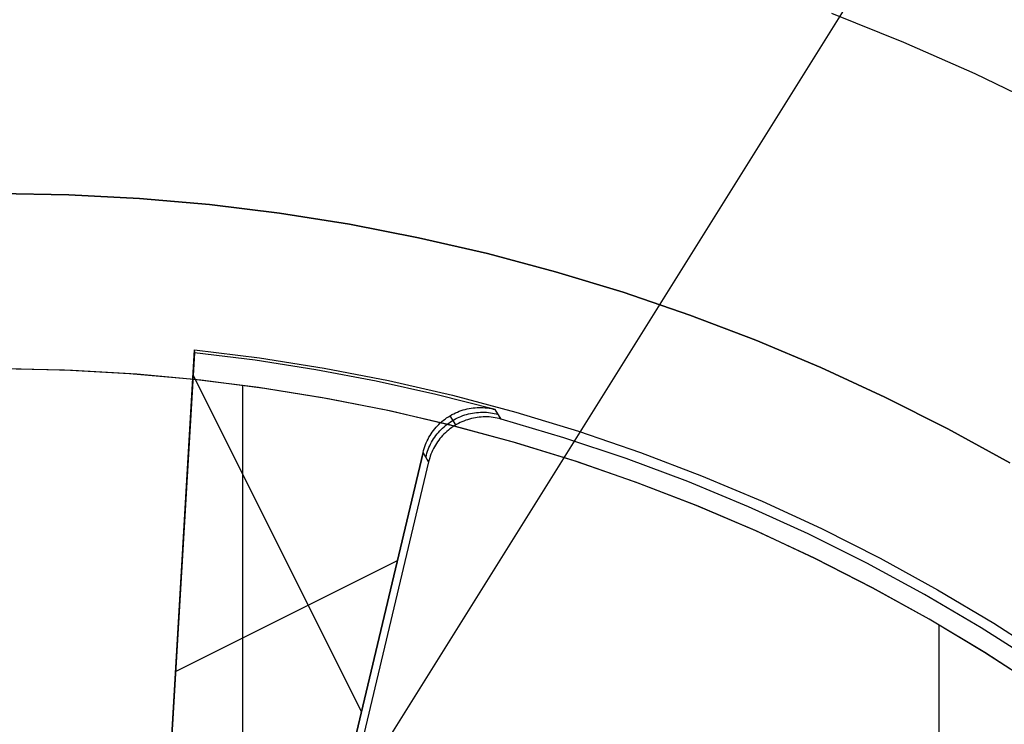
# Model space of a CAD drawing. Header units: millimetres. Extents: x 7986 to 9191, y -11326 to -10283.
# Tile 163 of 256: x 8589 to 8606, y -10640 to -10628. Entities that reach past the tile are written whole.
import ezdxf

# ---------------------------------------------------------------- set-up
doc = ezdxf.new("R2010")
doc.units = ezdxf.units.MM
doc.layers.add('BLANCO METALICO', color=7, linetype='Continuous', true_color=0xededed)
doc.layers.add('color', color=7, linetype='Continuous')
doc.layers.add('luz', color=7, linetype='Continuous')

msp = doc.modelspace()

# ---------------------------------------------------------------- linework, layer by layer
at = {"color": 7, "true_color": 0xffffff}
for p, q in [((8604.03, -10628.222, 23.059), (8602.795, -10627.725, 23.059)), ((8604.03, -10628.222, 23.059), (8602.795, -10627.725, 23.059)), ((8605.247, -10628.761, 23.059), (8604.03, -10628.222, 23.059)), ((8605.247, -10628.761, 23.059), (8604.03, -10628.222, 23.059)), ((8606.445, -10629.342, 23.059), (8605.247, -10628.761, 23.059)), ((8606.445, -10629.342, 23.059), (8605.247, -10628.761, 23.059))]:
    msp.add_line(p, q, dxfattribs=at)
at = {"layer": 'BLANCO METALICO'}
for p, q in [((8589.657, -10633.834, 162.581), (8588.546, -10633.812, 162.581)), ((8589.793, -10633.839, 156.581), (8588.691, -10633.812, 156.581)), ((8590.767, -10633.895, 162.581), (8589.657, -10633.834, 162.581)), ((8590.892, -10633.904, 156.581), (8589.793, -10633.839, 156.581)), ((8591.874, -10633.994, 162.581), (8590.767, -10633.895, 162.581)), ((8591.989, -10634.006, 156.581), (8590.892, -10633.904, 156.581)), ((8592.977, -10634.132, 162.581), (8591.874, -10633.994, 162.581)), ((8593.082, -10634.146, 156.581), (8591.989, -10634.006, 156.581)), ((8592.707, -10641.174, 162.581), (8592.707, -10634.095, 162.581)), ((8594.074, -10634.308, 162.581), (8592.977, -10634.132, 162.581)), ((8594.169, -10634.324, 156.581), (8593.082, -10634.146, 156.581)), ((8595.165, -10634.522, 162.581), (8594.074, -10634.308, 162.581)), ((8595.25, -10634.539, 156.581), (8594.169, -10634.324, 156.581)), ((8596.247, -10634.773, 162.581), (8595.165, -10634.522, 162.581)), ((8596.322, -10634.791, 156.581), (8595.25, -10634.539, 156.581)), ((8597.32, -10635.062, 162.581), (8596.247, -10634.773, 162.581)), ((8597.386, -10635.08, 156.581), (8596.322, -10634.791, 156.581)), ((8598.383, -10635.388, 162.581), (8597.32, -10635.062, 162.581)), ((8598.438, -10635.406, 156.581), (8597.386, -10635.08, 156.581)), ((8599.433, -10635.751, 162.581), (8598.383, -10635.388, 162.581)), ((8599.479, -10635.767, 156.581), (8598.438, -10635.406, 156.581)), ((8600.471, -10636.15, 162.581), (8599.433, -10635.751, 162.581)), ((8600.507, -10636.164, 156.581), (8599.479, -10635.767, 156.581)), ((8601.493, -10636.585, 162.581), (8600.471, -10636.15, 162.581)), ((8601.52, -10636.596, 156.581), (8600.507, -10636.164, 156.581)), ((8602.5, -10637.055, 162.581), (8601.493, -10636.585, 162.581)), ((8602.518, -10637.063, 156.581), (8601.52, -10636.596, 156.581)), ((8603.49, -10637.56, 162.581), (8602.5, -10637.055, 162.581)), ((8603.499, -10637.564, 156.581), (8602.518, -10637.063, 156.581)), ((8604.462, -10638.099, 162.581), (8603.49, -10637.56, 162.581)), ((8604.463, -10638.098, 156.581), (8603.499, -10637.564, 156.581)), ((8605.415, -10638.671, 162.581), (8604.462, -10638.099, 162.581)), ((8605.407, -10638.666, 156.581), (8604.463, -10638.098, 156.581)), ((8604.463, -10638.098, 162.581), (8604.463, -10638.098, 156.581)), ((8604.633, -10649.455, 156.581), (8604.633, -10638.197, 156.581)), ((8606.332, -10639.265, 156.581), (8605.407, -10638.666, 156.581)), ((8606.347, -10639.276, 162.581), (8605.415, -10638.671, 162.581))]:
    msp.add_line(p, q, dxfattribs=at)
at = {"layer": 'color', "color": 254, "true_color": 0xcad1ee}
for p, q in [((8589.731, -10630.83, 4.359), (8588.523, -10630.807, 4.359)), ((8588.523, -10630.807, 12.659), (8589.731, -10630.83, 12.659)), ((8589.731, -10630.83, 4.359), (8588.523, -10630.807, 4.359)), ((8588.523, -10630.807, 12.659), (8589.731, -10630.83, 12.659)), ((8589.731, -10630.83, 8.509), (8588.523, -10630.807, 8.509)), ((8590.938, -10630.894, 4.359), (8589.731, -10630.83, 4.359)), ((8589.731, -10630.83, 12.659), (8590.938, -10630.894, 12.659)), ((8590.938, -10630.894, 4.359), (8589.731, -10630.83, 4.359)), ((8589.731, -10630.83, 12.659), (8590.938, -10630.894, 12.659)), ((8590.938, -10630.894, 8.509), (8589.731, -10630.83, 8.509)), ((8592.141, -10631, 4.359), (8590.938, -10630.894, 4.359)), ((8590.938, -10630.894, 12.659), (8592.141, -10631, 12.659)), ((8592.141, -10631, 4.359), (8590.938, -10630.894, 4.359)), ((8590.938, -10630.894, 12.659), (8592.141, -10631, 12.659)), ((8592.141, -10631, 8.509), (8590.938, -10630.894, 8.509)), ((8593.34, -10631.148, 4.359), (8592.141, -10631, 4.359)), ((8592.141, -10631, 12.659), (8593.34, -10631.148, 12.659)), ((8593.34, -10631.148, 4.359), (8592.141, -10631, 4.359)), ((8592.141, -10631, 12.659), (8593.34, -10631.148, 12.659)), ((8593.34, -10631.148, 8.509), (8592.141, -10631, 8.509)), ((8594.534, -10631.336, 4.359), (8593.34, -10631.148, 4.359)), ((8593.34, -10631.148, 12.659), (8594.534, -10631.336, 12.659)), ((8594.534, -10631.336, 4.359), (8593.34, -10631.148, 4.359)), ((8593.34, -10631.148, 12.659), (8594.534, -10631.336, 12.659)), ((8594.534, -10631.336, 8.509), (8593.34, -10631.148, 8.509)), ((8595.72, -10631.566, 4.359), (8594.534, -10631.336, 4.359)), ((8594.534, -10631.336, 12.659), (8595.72, -10631.566, 12.659)), ((8595.72, -10631.566, 4.359), (8594.534, -10631.336, 4.359)), ((8594.534, -10631.336, 12.659), (8595.72, -10631.566, 12.659)), ((8595.72, -10631.566, 8.509), (8594.534, -10631.336, 8.509)), ((8596.897, -10631.837, 4.359), (8595.72, -10631.566, 4.359)), ((8595.72, -10631.566, 12.659), (8596.897, -10631.837, 12.659)), ((8596.897, -10631.837, 4.359), (8595.72, -10631.566, 4.359)), ((8595.72, -10631.566, 12.659), (8596.897, -10631.837, 12.659)), ((8596.897, -10631.837, 8.509), (8595.72, -10631.566, 8.509)), ((8598.065, -10632.148, 4.359), (8596.897, -10631.837, 4.359)), ((8596.897, -10631.837, 12.659), (8598.065, -10632.148, 12.659)), ((8598.065, -10632.148, 4.359), (8596.897, -10631.837, 4.359)), ((8596.897, -10631.837, 12.659), (8598.065, -10632.148, 12.659)), ((8598.065, -10632.148, 8.509), (8596.897, -10631.837, 8.509)), ((8599.221, -10632.499, 4.359), (8598.065, -10632.148, 4.359)), ((8598.065, -10632.148, 12.659), (8599.221, -10632.499, 12.659)), ((8599.221, -10632.499, 4.359), (8598.065, -10632.148, 4.359)), ((8598.065, -10632.148, 12.659), (8599.221, -10632.499, 12.659)), ((8599.221, -10632.499, 8.509), (8598.065, -10632.148, 8.509)), ((8600.364, -10632.89, 4.359), (8599.221, -10632.499, 4.359)), ((8599.221, -10632.499, 12.659), (8600.364, -10632.89, 12.659)), ((8600.364, -10632.89, 4.359), (8599.221, -10632.499, 4.359)), ((8599.221, -10632.499, 12.659), (8600.364, -10632.89, 12.659)), ((8600.364, -10632.89, 8.509), (8599.221, -10632.499, 8.509)), ((8601.493, -10633.32, 4.359), (8600.364, -10632.89, 4.359)), ((8600.364, -10632.89, 12.659), (8601.493, -10633.32, 12.659)), ((8601.493, -10633.32, 4.359), (8600.364, -10632.89, 4.359)), ((8600.364, -10632.89, 12.659), (8601.493, -10633.32, 12.659)), ((8601.493, -10633.32, 8.509), (8600.364, -10632.89, 8.509)), ((8602.607, -10633.789, 4.359), (8601.493, -10633.32, 4.359)), ((8601.493, -10633.32, 12.659), (8602.607, -10633.789, 12.659)), ((8602.607, -10633.789, 4.359), (8601.493, -10633.32, 4.359)), ((8601.493, -10633.32, 12.659), (8602.607, -10633.789, 12.659)), ((8602.607, -10633.789, 8.509), (8601.493, -10633.32, 8.509)), ((8591.34, -10642.684, 12.659), (8591.883, -10633.487, 12.659)), ((8591.34, -10642.684, 12.659), (8591.883, -10633.487, 12.659)), ((8591.882, -10633.513, 11.159), (8591.342, -10642.658, 11.159)), ((8591.88, -10633.539, 9.659), (8591.343, -10642.632, 9.659)), ((8591.88, -10633.539, 9.659), (8591.343, -10642.632, 9.659)), ((8591.88, -10633.539, 9.659), (8591.883, -10633.487, 12.659)), ((8591.88, -10633.539, 9.659), (8591.883, -10633.487, 12.659)), ((8592.922, -10633.666, 9.659), (8591.88, -10633.539, 9.659)), ((8592.922, -10633.666, 9.659), (8591.88, -10633.539, 9.659)), ((8591.883, -10633.487, 12.659), (8592.997, -10633.624, 12.659)), ((8591.883, -10633.487, 12.659), (8592.997, -10633.624, 12.659)), ((8593.96, -10633.827, 9.659), (8592.922, -10633.666, 9.659)), ((8593.96, -10633.827, 9.659), (8592.922, -10633.666, 9.659)), ((8592.997, -10633.624, 12.659), (8594.105, -10633.799, 12.659)), ((8592.997, -10633.624, 12.659), (8594.105, -10633.799, 12.659)), ((8594.741, -10639.676, 9.659), (8591.858, -10633.921, 9.659)), ((8594.991, -10634.021, 9.659), (8593.96, -10633.827, 9.659)), ((8594.991, -10634.021, 9.659), (8593.96, -10633.827, 9.659)), ((8594.105, -10633.799, 12.659), (8595.206, -10634.013, 12.659)), ((8594.105, -10633.799, 12.659), (8595.206, -10634.013, 12.659)), ((8603.704, -10634.296, 4.359), (8602.607, -10633.789, 4.359)), ((8602.607, -10633.789, 12.659), (8603.704, -10634.296, 12.659)), ((8603.704, -10634.296, 4.359), (8602.607, -10633.789, 4.359)), ((8602.607, -10633.789, 12.659), (8603.704, -10634.296, 12.659)), ((8603.704, -10634.296, 8.509), (8602.607, -10633.789, 8.509)), ((8596.016, -10634.249, 9.659), (8594.991, -10634.021, 9.659)), ((8596.016, -10634.249, 9.659), (8594.991, -10634.021, 9.659)), ((8595.206, -10634.013, 12.659), (8596.299, -10634.264, 12.659)), ((8595.206, -10634.013, 12.659), (8596.299, -10634.264, 12.659)), ((8597.033, -10634.509, 9.659), (8596.016, -10634.249, 9.659)), ((8597.033, -10634.509, 9.659), (8596.016, -10634.249, 9.659)), ((8596.299, -10634.264, 12.659), (8597.383, -10634.553, 12.659)), ((8596.299, -10634.264, 12.659), (8597.383, -10634.553, 12.659)), ((8604.782, -10634.84, 4.359), (8603.704, -10634.296, 4.359)), ((8603.704, -10634.296, 12.659), (8604.782, -10634.84, 12.659)), ((8604.782, -10634.84, 4.359), (8603.704, -10634.296, 4.359)), ((8603.704, -10634.296, 12.659), (8604.782, -10634.84, 12.659)), ((8604.782, -10634.84, 8.509), (8603.704, -10634.296, 8.509)), ((8596.259, -10634.614, 9.659), (8596.289, -10634.596, 9.659)), ((8596.259, -10634.614, 9.659), (8596.289, -10634.596, 9.659)), ((8596.289, -10634.596, 9.659), (8596.32, -10634.58, 9.659)), ((8596.289, -10634.596, 9.659), (8596.32, -10634.58, 9.659)), ((8596.32, -10634.58, 9.659), (8596.352, -10634.565, 9.659)), ((8596.32, -10634.58, 9.659), (8596.352, -10634.565, 9.659)), ((8596.352, -10634.565, 9.659), (8596.383, -10634.551, 9.659)), ((8596.352, -10634.565, 9.659), (8596.383, -10634.551, 9.659)), ((8596.383, -10634.551, 9.659), (8596.416, -10634.538, 9.659)), ((8596.383, -10634.551, 9.659), (8596.416, -10634.538, 9.659)), ((8596.416, -10634.538, 9.659), (8596.449, -10634.527, 9.659)), ((8596.416, -10634.538, 9.659), (8596.449, -10634.527, 9.659)), ((8596.449, -10634.527, 9.659), (8596.482, -10634.516, 9.659)), ((8596.449, -10634.527, 9.659), (8596.482, -10634.516, 9.659)), ((8596.477, -10634.613, 5.956), (8596.509, -10634.602, 5.956)), ((8596.482, -10634.516, 9.659), (8596.515, -10634.507, 9.659)), ((8596.482, -10634.516, 9.659), (8596.515, -10634.507, 9.659)), ((8596.509, -10634.602, 5.956), (8596.542, -10634.592, 5.956)), ((8596.515, -10634.507, 9.659), (8596.549, -10634.498, 9.659)), ((8596.515, -10634.507, 9.659), (8596.549, -10634.498, 9.659)), ((8596.542, -10634.592, 5.956), (8596.575, -10634.584, 5.957)), ((8596.549, -10634.498, 9.659), (8596.584, -10634.491, 9.659)), ((8596.549, -10634.498, 9.659), (8596.584, -10634.491, 9.659)), ((8596.575, -10634.584, 5.957), (8596.608, -10634.576, 5.957)), ((8596.584, -10634.491, 9.659), (8596.618, -10634.485, 9.659)), ((8596.584, -10634.491, 9.659), (8596.618, -10634.485, 9.659)), ((8596.608, -10634.576, 5.957), (8596.642, -10634.569, 5.957)), ((8596.618, -10634.485, 9.659), (8596.652, -10634.481, 9.659)), ((8596.618, -10634.485, 9.659), (8596.652, -10634.481, 9.659)), ((8596.642, -10634.569, 5.957), (8596.676, -10634.564, 5.958)), ((8596.652, -10634.481, 9.659), (8596.687, -10634.477, 9.659)), ((8596.652, -10634.481, 9.659), (8596.687, -10634.477, 9.659)), ((8596.676, -10634.564, 5.958), (8596.71, -10634.56, 5.958)), ((8596.687, -10634.477, 9.659), (8596.722, -10634.475, 9.659)), ((8596.687, -10634.477, 9.659), (8596.722, -10634.475, 9.659)), ((8596.71, -10634.56, 5.958), (8596.744, -10634.557, 5.958)), ((8596.722, -10634.475, 9.659), (8596.757, -10634.474, 9.659)), ((8596.722, -10634.475, 9.659), (8596.757, -10634.474, 9.659)), ((8596.744, -10634.557, 5.958), (8596.778, -10634.555, 5.959)), ((8596.757, -10634.474, 9.659), (8596.792, -10634.474, 9.659)), ((8596.757, -10634.474, 9.659), (8596.792, -10634.474, 9.659)), ((8596.778, -10634.555, 5.959), (8596.812, -10634.554, 5.959)), ((8596.792, -10634.474, 9.659), (8596.827, -10634.476, 9.659)), ((8596.792, -10634.474, 9.659), (8596.827, -10634.476, 9.659)), ((8596.812, -10634.554, 5.959), (8596.846, -10634.554, 5.96)), ((8596.827, -10634.476, 9.659), (8596.861, -10634.478, 9.659)), ((8596.827, -10634.476, 9.659), (8596.861, -10634.478, 9.659)), ((8596.846, -10634.554, 5.96), (8596.88, -10634.556, 5.96)), ((8596.861, -10634.478, 9.659), (8596.896, -10634.482, 9.659)), ((8596.861, -10634.478, 9.659), (8596.896, -10634.482, 9.659)), ((8596.88, -10634.556, 5.96), (8596.914, -10634.559, 5.96)), ((8596.896, -10634.482, 9.659), (8596.93, -10634.487, 9.659)), ((8596.896, -10634.482, 9.659), (8596.93, -10634.487, 9.659)), ((8596.914, -10634.559, 5.96), (8596.948, -10634.563, 5.961)), ((8596.93, -10634.487, 9.659), (8596.965, -10634.493, 9.659)), ((8596.93, -10634.487, 9.659), (8596.965, -10634.493, 9.659)), ((8596.948, -10634.563, 5.961), (8596.982, -10634.568, 5.962)), ((8596.965, -10634.493, 9.659), (8596.999, -10634.501, 9.659)), ((8596.965, -10634.493, 9.659), (8596.999, -10634.501, 9.659)), ((8596.982, -10634.568, 5.962), (8597.016, -10634.574, 5.962)), ((8596.999, -10634.501, 9.659), (8597.033, -10634.509, 9.659)), ((8596.999, -10634.501, 9.659), (8597.033, -10634.509, 9.659)), ((8597.016, -10634.574, 5.962), (8597.049, -10634.581, 5.963)), ((8597.131, -10634.671, 2.259), (8597.033, -10634.509, 9.659)), ((8597.131, -10634.671, 2.259), (8597.033, -10634.509, 9.659)), ((8597.049, -10634.581, 5.963), (8597.082, -10634.59, 5.963)), ((8597.383, -10634.553, 12.659), (8598.457, -10634.879, 12.659)), ((8597.383, -10634.553, 12.659), (8598.457, -10634.879, 12.659)), ((8596.042, -10634.787, 9.659), (8596.066, -10634.763, 9.659)), ((8596.042, -10634.787, 9.659), (8596.066, -10634.763, 9.659)), ((8596.066, -10634.763, 9.659), (8596.091, -10634.738, 9.659)), ((8596.066, -10634.763, 9.659), (8596.091, -10634.738, 9.659)), ((8596.091, -10634.738, 9.659), (8596.117, -10634.715, 9.659)), ((8596.091, -10634.738, 9.659), (8596.117, -10634.715, 9.659)), ((8596.117, -10634.715, 9.659), (8596.144, -10634.693, 9.659)), ((8596.117, -10634.715, 9.659), (8596.144, -10634.693, 9.659)), ((8596.144, -10634.693, 9.659), (8596.172, -10634.672, 9.659)), ((8596.144, -10634.693, 9.659), (8596.172, -10634.672, 9.659)), ((8596.172, -10634.672, 9.659), (8596.2, -10634.651, 9.659)), ((8596.172, -10634.672, 9.659), (8596.2, -10634.651, 9.659)), ((8596.181, -10634.781, 5.956), (8596.208, -10634.76, 5.956)), ((8596.2, -10634.651, 9.659), (8596.229, -10634.632, 9.659)), ((8596.2, -10634.651, 9.659), (8596.229, -10634.632, 9.659)), ((8596.208, -10634.76, 5.956), (8596.236, -10634.74, 5.956)), ((8596.229, -10634.632, 9.659), (8596.259, -10634.614, 9.659)), ((8596.229, -10634.632, 9.659), (8596.259, -10634.614, 9.659)), ((8596.236, -10634.74, 5.956), (8596.264, -10634.721, 5.956)), ((8596.355, -10634.773, 2.259), (8596.259, -10634.614, 9.659)), ((8596.264, -10634.721, 5.956), (8596.293, -10634.702, 5.956)), ((8596.293, -10634.702, 5.956), (8596.322, -10634.685, 5.956)), ((8596.322, -10634.685, 5.956), (8596.352, -10634.668, 5.956)), ((8596.37, -10634.764, 2.259), (8596.341, -10634.782, 2.259)), ((8596.37, -10634.764, 2.259), (8596.341, -10634.782, 2.259)), ((8596.352, -10634.668, 5.956), (8596.383, -10634.653, 5.956)), ((8596.4, -10634.748, 2.259), (8596.37, -10634.764, 2.259)), ((8596.4, -10634.748, 2.259), (8596.37, -10634.764, 2.259)), ((8596.383, -10634.653, 5.956), (8596.414, -10634.639, 5.956)), ((8596.431, -10634.733, 2.259), (8596.4, -10634.748, 2.259)), ((8596.431, -10634.733, 2.259), (8596.4, -10634.748, 2.259)), ((8596.414, -10634.639, 5.956), (8596.445, -10634.625, 5.956)), ((8596.462, -10634.718, 2.259), (8596.431, -10634.733, 2.259)), ((8596.462, -10634.718, 2.259), (8596.431, -10634.733, 2.259)), ((8596.445, -10634.625, 5.956), (8596.477, -10634.613, 5.956)), ((8596.494, -10634.705, 2.259), (8596.462, -10634.718, 2.259)), ((8596.494, -10634.705, 2.259), (8596.462, -10634.718, 2.259)), ((8596.526, -10634.693, 2.259), (8596.494, -10634.705, 2.259)), ((8596.526, -10634.693, 2.259), (8596.494, -10634.705, 2.259)), ((8596.558, -10634.682, 2.259), (8596.526, -10634.693, 2.259)), ((8596.558, -10634.682, 2.259), (8596.526, -10634.693, 2.259)), ((8596.591, -10634.672, 2.259), (8596.558, -10634.682, 2.259)), ((8596.591, -10634.672, 2.259), (8596.558, -10634.682, 2.259)), ((8596.624, -10634.663, 2.259), (8596.591, -10634.672, 2.259)), ((8596.624, -10634.663, 2.259), (8596.591, -10634.672, 2.259)), ((8596.657, -10634.656, 2.259), (8596.624, -10634.663, 2.259)), ((8596.657, -10634.656, 2.259), (8596.624, -10634.663, 2.259)), ((8596.691, -10634.649, 2.259), (8596.657, -10634.656, 2.259)), ((8596.691, -10634.649, 2.259), (8596.657, -10634.656, 2.259)), ((8596.725, -10634.644, 2.259), (8596.691, -10634.649, 2.259)), ((8596.725, -10634.644, 2.259), (8596.691, -10634.649, 2.259)), ((8596.758, -10634.64, 2.259), (8596.725, -10634.644, 2.259)), ((8596.758, -10634.64, 2.259), (8596.725, -10634.644, 2.259)), ((8596.793, -10634.637, 2.259), (8596.758, -10634.64, 2.259)), ((8596.793, -10634.637, 2.259), (8596.758, -10634.64, 2.259)), ((8596.827, -10634.635, 2.259), (8596.793, -10634.637, 2.259)), ((8596.827, -10634.635, 2.259), (8596.793, -10634.637, 2.259)), ((8596.861, -10634.634, 2.259), (8596.827, -10634.635, 2.259)), ((8596.861, -10634.634, 2.259), (8596.827, -10634.635, 2.259)), ((8596.895, -10634.635, 2.259), (8596.861, -10634.634, 2.259)), ((8596.895, -10634.635, 2.259), (8596.861, -10634.634, 2.259)), ((8596.929, -10634.636, 2.259), (8596.895, -10634.635, 2.259)), ((8596.929, -10634.636, 2.259), (8596.895, -10634.635, 2.259)), ((8596.963, -10634.639, 2.259), (8596.929, -10634.636, 2.259)), ((8596.963, -10634.639, 2.259), (8596.929, -10634.636, 2.259)), ((8596.997, -10634.643, 2.259), (8596.963, -10634.639, 2.259)), ((8596.997, -10634.643, 2.259), (8596.963, -10634.639, 2.259)), ((8597.031, -10634.648, 2.259), (8596.997, -10634.643, 2.259)), ((8597.031, -10634.648, 2.259), (8596.997, -10634.643, 2.259)), ((8597.065, -10634.655, 2.259), (8597.031, -10634.648, 2.259)), ((8597.065, -10634.655, 2.259), (8597.031, -10634.648, 2.259)), ((8597.098, -10634.662, 2.259), (8597.065, -10634.655, 2.259)), ((8597.098, -10634.662, 2.259), (8597.065, -10634.655, 2.259)), ((8597.131, -10634.671, 2.259), (8597.098, -10634.662, 2.259)), ((8597.131, -10634.671, 2.259), (8597.098, -10634.662, 2.259)), ((8598.209, -10634.991, 2.259), (8597.131, -10634.671, 2.259)), ((8598.209, -10634.991, 2.259), (8597.131, -10634.671, 2.259)), ((8595.915, -10634.953, 9.659), (8595.934, -10634.924, 9.659)), ((8595.915, -10634.953, 9.659), (8595.934, -10634.924, 9.659)), ((8595.934, -10634.924, 9.659), (8595.953, -10634.895, 9.659)), ((8595.934, -10634.924, 9.659), (8595.953, -10634.895, 9.659)), ((8595.953, -10634.895, 9.659), (8595.974, -10634.867, 9.659)), ((8595.953, -10634.895, 9.659), (8595.974, -10634.867, 9.659)), ((8595.974, -10634.867, 9.659), (8595.996, -10634.84, 9.659)), ((8595.974, -10634.867, 9.659), (8595.996, -10634.84, 9.659)), ((8595.996, -10634.84, 9.659), (8596.018, -10634.813, 9.659)), ((8595.996, -10634.84, 9.659), (8596.018, -10634.813, 9.659)), ((8596.016, -10634.954, 5.958), (8596.037, -10634.927, 5.957)), ((8596.018, -10634.813, 9.659), (8596.042, -10634.787, 9.659)), ((8596.018, -10634.813, 9.659), (8596.042, -10634.787, 9.659)), ((8596.037, -10634.927, 5.957), (8596.059, -10634.901, 5.957)), ((8596.059, -10634.901, 5.957), (8596.082, -10634.875, 5.957)), ((8596.082, -10634.875, 5.957), (8596.106, -10634.85, 5.956)), ((8596.106, -10634.85, 5.956), (8596.13, -10634.827, 5.956)), ((8596.13, -10634.827, 5.956), (8596.155, -10634.804, 5.956)), ((8596.153, -10634.93, 2.259), (8596.13, -10634.955, 2.259)), ((8596.153, -10634.93, 2.259), (8596.13, -10634.955, 2.259)), ((8596.178, -10634.906, 2.259), (8596.153, -10634.93, 2.259)), ((8596.178, -10634.906, 2.259), (8596.153, -10634.93, 2.259)), ((8596.155, -10634.804, 5.956), (8596.181, -10634.781, 5.956)), ((8596.203, -10634.883, 2.259), (8596.178, -10634.906, 2.259)), ((8596.203, -10634.883, 2.259), (8596.178, -10634.906, 2.259)), ((8596.229, -10634.861, 2.259), (8596.203, -10634.883, 2.259)), ((8596.229, -10634.861, 2.259), (8596.203, -10634.883, 2.259)), ((8596.256, -10634.84, 2.259), (8596.229, -10634.861, 2.259)), ((8596.256, -10634.84, 2.259), (8596.229, -10634.861, 2.259)), ((8596.284, -10634.819, 2.259), (8596.256, -10634.84, 2.259)), ((8596.284, -10634.819, 2.259), (8596.256, -10634.84, 2.259)), ((8596.312, -10634.8, 2.259), (8596.284, -10634.819, 2.259)), ((8596.312, -10634.8, 2.259), (8596.284, -10634.819, 2.259)), ((8596.341, -10634.782, 2.259), (8596.312, -10634.8, 2.259)), ((8596.341, -10634.782, 2.259), (8596.312, -10634.8, 2.259)), ((8598.457, -10634.879, 12.659), (8599.518, -10635.242, 12.659)), ((8598.457, -10634.879, 12.659), (8599.518, -10635.242, 12.659)), ((8605.841, -10635.422, 4.359), (8604.782, -10634.84, 4.359)), ((8604.782, -10634.84, 12.659), (8605.841, -10635.422, 12.659)), ((8605.841, -10635.422, 4.359), (8604.782, -10634.84, 4.359)), ((8604.782, -10634.84, 12.659), (8605.841, -10635.422, 12.659)), ((8605.841, -10635.422, 8.509), (8604.782, -10634.84, 8.509)), ((8595.826, -10635.142, 9.659), (8595.838, -10635.109, 9.659)), ((8595.826, -10635.142, 9.659), (8595.838, -10635.109, 9.659)), ((8595.838, -10635.109, 9.659), (8595.851, -10635.077, 9.659)), ((8595.838, -10635.109, 9.659), (8595.851, -10635.077, 9.659)), ((8595.851, -10635.077, 9.659), (8595.865, -10635.045, 9.659)), ((8595.851, -10635.077, 9.659), (8595.865, -10635.045, 9.659)), ((8595.865, -10635.045, 9.659), (8595.881, -10635.014, 9.659)), ((8595.865, -10635.045, 9.659), (8595.881, -10635.014, 9.659)), ((8595.881, -10635.014, 9.659), (8595.897, -10634.984, 9.659)), ((8595.881, -10635.014, 9.659), (8595.897, -10634.984, 9.659)), ((8595.897, -10634.984, 9.659), (8595.915, -10634.953, 9.659)), ((8595.897, -10634.984, 9.659), (8595.915, -10634.953, 9.659)), ((8595.911, -10635.129, 5.96), (8595.926, -10635.099, 5.96)), ((8595.926, -10635.099, 5.96), (8595.942, -10635.068, 5.959)), ((8595.942, -10635.068, 5.959), (8595.959, -10635.039, 5.959)), ((8595.959, -10635.039, 5.959), (8595.977, -10635.01, 5.958)), ((8595.977, -10635.01, 5.958), (8595.996, -10634.982, 5.958)), ((8595.996, -10634.982, 5.958), (8596.016, -10634.954, 5.958)), ((8596.025, -10635.09, 2.259), (8596.007, -10635.119, 2.259)), ((8596.025, -10635.09, 2.259), (8596.007, -10635.119, 2.259)), ((8596.044, -10635.061, 2.259), (8596.025, -10635.09, 2.259)), ((8596.044, -10635.061, 2.259), (8596.025, -10635.09, 2.259)), ((8596.064, -10635.033, 2.259), (8596.044, -10635.061, 2.259)), ((8596.064, -10635.033, 2.259), (8596.044, -10635.061, 2.259)), ((8596.085, -10635.006, 2.259), (8596.064, -10635.033, 2.259)), ((8596.085, -10635.006, 2.259), (8596.064, -10635.033, 2.259)), ((8596.107, -10634.98, 2.259), (8596.085, -10635.006, 2.259)), ((8596.107, -10634.98, 2.259), (8596.085, -10635.006, 2.259)), ((8596.13, -10634.955, 2.259), (8596.107, -10634.98, 2.259)), ((8596.13, -10634.955, 2.259), (8596.107, -10634.98, 2.259)), ((8599.275, -10635.348, 2.259), (8598.209, -10634.991, 2.259)), ((8599.275, -10635.348, 2.259), (8598.209, -10634.991, 2.259)), ((8593.559, -10644.661, 9.496), (8595.798, -10635.246, 9.496)), ((8595.796, -10635.242, 9.659), (8593.927, -10643.101, 9.659)), ((8595.796, -10635.242, 9.659), (8593.927, -10643.101, 9.659)), ((8595.796, -10635.242, 9.659), (8595.805, -10635.209, 9.659)), ((8595.796, -10635.242, 9.659), (8595.805, -10635.209, 9.659)), ((8595.891, -10635.403, 2.259), (8595.796, -10635.242, 9.659)), ((8595.891, -10635.403, 2.259), (8595.796, -10635.242, 9.659)), ((8595.805, -10635.209, 9.659), (8595.815, -10635.175, 9.659)), ((8595.805, -10635.209, 9.659), (8595.815, -10635.175, 9.659)), ((8595.815, -10635.175, 9.659), (8595.826, -10635.142, 9.659)), ((8595.815, -10635.175, 9.659), (8595.826, -10635.142, 9.659)), ((8595.852, -10635.289, 5.963), (8595.861, -10635.257, 5.962)), ((8595.861, -10635.257, 5.962), (8595.872, -10635.224, 5.962)), ((8595.872, -10635.224, 5.962), (8595.884, -10635.192, 5.961)), ((8595.884, -10635.192, 5.961), (8595.897, -10635.16, 5.96)), ((8595.897, -10635.16, 5.96), (8595.911, -10635.129, 5.96)), ((8595.931, -10635.272, 2.259), (8595.92, -10635.304, 2.259)), ((8595.931, -10635.272, 2.259), (8595.92, -10635.304, 2.259)), ((8595.944, -10635.24, 2.259), (8595.931, -10635.272, 2.259)), ((8595.944, -10635.24, 2.259), (8595.931, -10635.272, 2.259)), ((8595.958, -10635.209, 2.259), (8595.944, -10635.24, 2.259)), ((8595.958, -10635.209, 2.259), (8595.944, -10635.24, 2.259)), ((8595.973, -10635.178, 2.259), (8595.958, -10635.209, 2.259)), ((8595.973, -10635.178, 2.259), (8595.958, -10635.209, 2.259)), ((8595.99, -10635.148, 2.259), (8595.973, -10635.178, 2.259)), ((8595.99, -10635.148, 2.259), (8595.973, -10635.178, 2.259)), ((8596.007, -10635.119, 2.259), (8595.99, -10635.148, 2.259)), ((8596.007, -10635.119, 2.259), (8595.99, -10635.148, 2.259)), ((8599.518, -10635.242, 12.659), (8600.566, -10635.642, 12.659)), ((8599.518, -10635.242, 12.659), (8600.566, -10635.642, 12.659)), ((8595.891, -10635.403, 2.259), (8593.681, -10644.69, 2.259)), ((8595.891, -10635.403, 2.259), (8593.681, -10644.69, 2.259)), ((8595.843, -10635.322, 5.963), (8595.852, -10635.289, 5.963)), ((8595.899, -10635.369, 2.259), (8595.891, -10635.403, 2.259)), ((8595.899, -10635.369, 2.259), (8595.891, -10635.403, 2.259)), ((8595.909, -10635.337, 2.259), (8595.899, -10635.369, 2.259)), ((8595.909, -10635.337, 2.259), (8595.899, -10635.369, 2.259)), ((8595.92, -10635.304, 2.259), (8595.909, -10635.337, 2.259)), ((8595.92, -10635.304, 2.259), (8595.909, -10635.337, 2.259)), ((8600.328, -10635.742, 2.259), (8599.275, -10635.348, 2.259)), ((8600.328, -10635.742, 2.259), (8599.275, -10635.348, 2.259)), ((8601.367, -10636.173, 2.259), (8600.328, -10635.742, 2.259)), ((8601.367, -10636.173, 2.259), (8600.328, -10635.742, 2.259)), ((8600.566, -10635.642, 12.659), (8601.6, -10636.077, 12.659)), ((8600.566, -10635.642, 12.659), (8601.6, -10636.077, 12.659)), ((8601.6, -10636.077, 12.659), (8602.618, -10636.548, 12.659)), ((8601.6, -10636.077, 12.659), (8602.618, -10636.548, 12.659)), ((8602.389, -10636.639, 2.259), (8601.367, -10636.173, 2.259)), ((8602.389, -10636.639, 2.259), (8601.367, -10636.173, 2.259)), ((8602.618, -10636.548, 12.659), (8603.62, -10637.054, 12.659)), ((8602.618, -10636.548, 12.659), (8603.62, -10637.054, 12.659)), ((8603.396, -10637.141, 2.259), (8602.389, -10636.639, 2.259)), ((8603.396, -10637.141, 2.259), (8602.389, -10636.639, 2.259)), ((8591.558, -10638.994, 9.659), (8595.356, -10637.091, 9.659)), ((8603.62, -10637.054, 12.659), (8604.603, -10637.594, 12.659)), ((8603.62, -10637.054, 12.659), (8604.603, -10637.594, 12.659)), ((8604.384, -10637.678, 2.259), (8603.396, -10637.141, 2.259)), ((8604.384, -10637.678, 2.259), (8603.396, -10637.141, 2.259)), ((8604.603, -10637.594, 12.659), (8605.567, -10638.167, 12.659)), ((8604.603, -10637.594, 12.659), (8605.567, -10638.167, 12.659)), ((8605.352, -10638.248, 2.259), (8604.384, -10637.678, 2.259)), ((8605.352, -10638.248, 2.259), (8604.384, -10637.678, 2.259)), ((8591.612, -10638.086, 9.659), (8591.612, -10638.086, 12.659)), ((8606.301, -10638.852, 2.259), (8605.352, -10638.248, 2.259)), ((8606.301, -10638.852, 2.259), (8605.352, -10638.248, 2.259)), ((8605.567, -10638.167, 12.659), (8606.511, -10638.774, 12.659)), ((8605.567, -10638.167, 12.659), (8606.511, -10638.774, 12.659))]:
    msp.add_line(p, q, dxfattribs=at)
at = {"layer": 'luz', "color": 254, "true_color": 0xcad1ee}
for p, q in [((8661.809, -10533.536, -59.991), (8501.738, -10789.728, -59.991)), ((8661.809, -10533.536, -58.491), (8501.738, -10789.728, -58.491))]:
    msp.add_line(p, q, dxfattribs=at)

doc.saveas('drawing.dxf')
